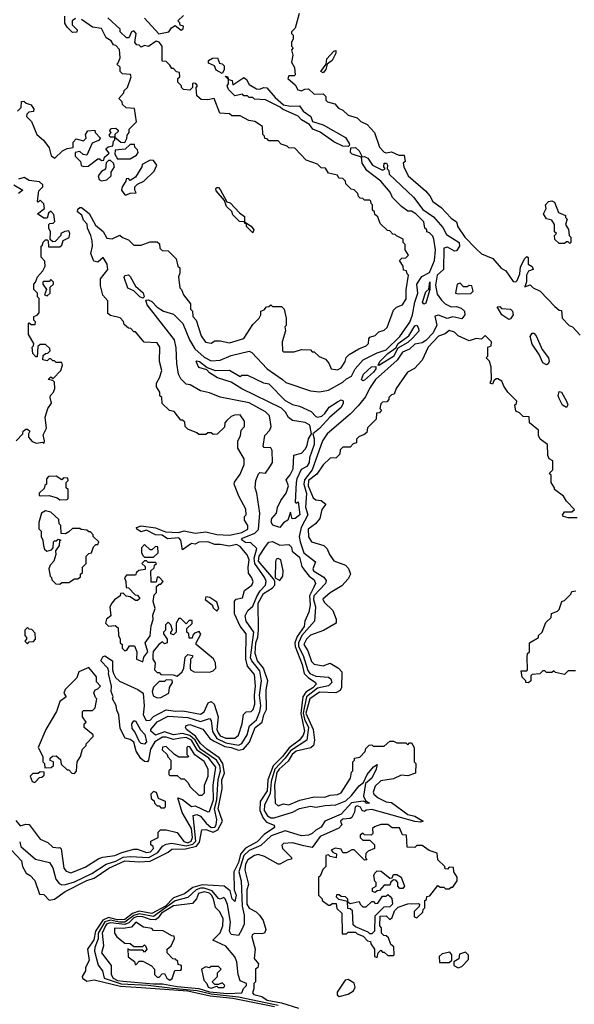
# Model space of a CAD drawing. Extents: x 2737310 to 2869991, y 870230 to 1012730.
# Tile 12 of 256: x 2808552 to 2811629, y 898520 to 903981. Entities that reach past the tile are written whole.
import ezdxf

# ---------------------------------------------------------------- set-up
doc = ezdxf.new("R2010")
doc.units = 0

msp = doc.modelspace()

# ---------------------------------------------------------------- linework, layer by layer
at = {"layer": '0CON02XD'}
for points in [[(2808861.7, 903988.3), (2808842.5, 903975), (2808843, 903953), (2808870, 903925), (2808868.3, 903911.7), (2808845, 903910), (2808815, 903940), (2808803, 903963), (2808801.7, 904001.7)], [(2808953.3, 902755), (2808946.7, 902785), (2808927.5, 902825), (2808927, 902847), (2808905, 902870), (2808896.7, 902896.7), (2808872.5, 902915), (2808875, 902930), (2808885, 902940), (2808895, 902940), (2808936.4, 902906.4), (2808971.7, 902841.7), (2809015, 902807.5), (2809035, 902770), (2809065, 902766.7), (2809107, 902787), (2809123, 902773), (2809155, 902760), (2809185, 902730), (2809225, 902730), (2809275, 902750), (2809315, 902750), (2809328.3, 902738.3), (2809330, 902715), (2809341.7, 902701.7), (2809375, 902700), (2809420, 902655), (2809430, 902615), (2809440, 902605), (2809440, 902575), (2809432.5, 902555), (2809440, 902495), (2809450, 902485), (2809460, 902455), (2809500, 902405), (2809500, 902375), (2809510, 902365), (2809512.5, 902335), (2809530, 902315), (2809558.3, 902228.3), (2809583, 902193), (2809615, 902187.5), (2809635, 902200), (2809665, 902200), (2809715, 902190), (2809795, 902212.5), (2809845, 902290), (2809880, 902325), (2809890, 902345), (2809890, 902365), (2809908.3, 902371.7), (2809921.7, 902388.3), (2809935, 902390), (2809945, 902400), (2809955, 902390), (2810005, 902390), (2810020, 902375), (2810030, 902325), (2810030, 902285), (2810023, 902277), (2810027.5, 902255), (2810007.5, 902195), (2810010, 902145), (2810015, 902140), (2810075, 902140), (2810115, 902152.5), (2810165, 902150), (2810175, 902140), (2810185, 902140), (2810213, 902113), (2810248.3, 902098.3), (2810267, 902077), (2810280, 902045), (2810315, 902040), (2810335, 902050), (2810357.5, 902085), (2810363, 902107), (2810380, 902125), (2810433.3, 902156.7), (2810475, 902172.5), (2810487.5, 902185), (2810488.3, 902211.7), (2810495, 902220), (2810525, 902230), (2810545, 902250), (2810575, 902260), (2810590, 902275), (2810625, 902370), (2810643, 902387), (2810675, 902400), (2810696.4, 902433.6), (2810697, 902483), (2810710, 902565), (2810701.7, 902571.7), (2810698.3, 902588.3), (2810681.7, 902591.7), (2810680, 902615), (2810660, 902645), (2810671.7, 902658.3), (2810695, 902660), (2810710, 902675), (2810690, 902705), (2810690, 902735), (2810680, 902745), (2810680, 902765), (2810641.7, 902781.7), (2810635, 902790), (2810621.7, 902791.7), (2810605, 902810), (2810591.7, 902811.7), (2810551.7, 902851.7), (2810538.3, 902888.3), (2810521.7, 902901.7), (2810520, 902915), (2810510, 902925), (2810510, 902955), (2810501.7, 902961.7), (2810500, 902975), (2810495, 902980), (2810465, 902980), (2810455, 902990), (2810441.7, 902991.7), (2810431.7, 903001.7), (2810428.3, 903018.3), (2810408.3, 903038.3), (2810391.7, 903041.7), (2810361.7, 903071.7), (2810360, 903085), (2810345, 903100), (2810321.7, 903101.7), (2810315, 903120), (2810265, 903130), (2810248.3, 903158.3), (2810225, 903160), (2810205, 903180), (2810141.7, 903201.7), (2810078.3, 903268.3), (2810045, 903270), (2810035, 903280), (2810001.7, 903291.7), (2809985, 903310), (2809935, 903310), (2809925, 903320), (2809911.7, 903321.7), (2809910, 903335), (2809900, 903345), (2809898.3, 903388.3), (2809857, 903417), (2809823, 903423), (2809775, 903447.5), (2809728.3, 903448.3), (2809715, 903460), (2809663, 903463), (2809630, 903545), (2809595, 903537.5), (2809558.3, 903538.3), (2809535, 903560), (2809530, 903605), (2809537.5, 903615), (2809528.3, 903628.3), (2809515, 903630), (2809510, 903625), (2809510, 903605), (2809495, 903590), (2809460, 903595), (2809450, 903605), (2809450, 903615), (2809430, 903635), (2809430, 903655), (2809440, 903665), (2809438.3, 903688.3), (2809421.7, 903691.7), (2809405, 903710), (2809395, 903710), (2809385, 903730), (2809365, 903750), (2809341.7, 903751.7), (2809342.5, 903835), (2809325, 903857.5), (2809308.3, 903861.7), (2809266.4, 903833.6), (2809245, 903837.5), (2809225, 903830), (2809215, 903840), (2809201.7, 903841.7), (2809190, 903855), (2809197.5, 903905), (2809185, 903920), (2809172.5, 903915), (2809161.7, 903888.3), (2809155, 903880), (2809145, 903880), (2809110, 903915), (2809108.3, 903928.3), (2809041.7, 903991.7)], [(2809245, 903990), (2809323, 903903), (2809380, 903915), (2809393.6, 903936.4), (2809415, 903950), (2809447.5, 903922.5), (2809458.3, 903931.7), (2809460, 903945), (2809441.7, 903951.7), (2809440, 903965), (2809430, 903975), (2809460, 904005)], [(2810102.5, 904015), (2810080, 903935), (2810060, 903915), (2810060, 903905), (2810070, 903895), (2810070, 903875), (2810060, 903855), (2810060, 903835), (2810070, 903825), (2810060, 903815), (2810067.5, 903785), (2810060, 903745), (2810077, 903717), (2810080, 903675), (2810075, 903670), (2810045, 903670), (2810040, 903655), (2810080, 903620), (2810095, 903592.5), (2810115, 903587.5), (2810133, 903597), (2810155, 903597.5), (2810185, 903567.5), (2810235, 903570), (2810250, 903555), (2810250, 903535), (2810260, 903525), (2810300, 903515), (2810320, 903490), (2810345, 903480), (2810375, 903452.5), (2810425, 903437.5), (2810445, 903417.5), (2810479.3, 903399.3), (2810520, 903355), (2810547.5, 903275), (2810575, 903247.5), (2810585, 903243.3), (2810615, 903248.8), (2810655, 903230), (2810685, 903230), (2810690, 903195), (2810680, 903185), (2810682.5, 903165), (2810707.5, 903115), (2810803, 903033), (2810827.5, 903005), (2810843.6, 902973.6), (2810890, 902940), (2810945, 902880), (2810975, 902860), (2810983, 902833), (2811022.5, 902775), (2811082.3, 902712.3), (2811115, 902683.3), (2811176.4, 902656.4), (2811223.6, 902603.6), (2811249.3, 902589.3), (2811289.3, 902529.3), (2811305, 902526.7), (2811311.2, 902535), (2811327.5, 902572.5), (2811330, 902610), (2811355, 902657.5), (2811365, 902667.5), (2811373, 902663), (2811372.5, 902625), (2811395, 902612.5), (2811400, 902595), (2811375, 902587.5), (2811363.3, 902565), (2811363, 902527), (2811355, 902500), (2811385, 902510), (2811400, 902495), (2811440, 902475), (2811520.7, 902390.7), (2811545, 902370), (2811558.3, 902368.3), (2811562.5, 902325), (2811600, 902285), (2811618.3, 902278.3), (2811661.7, 902231.7)], [(2808540, 903475), (2808560, 903495), (2808561.7, 903528.3), (2808575, 903530), (2808588.3, 903518.3), (2808615, 903510), (2808630, 903485), (2808628.3, 903471.7), (2808601.7, 903468.3), (2808591.7, 903458.3), (2808590, 903445), (2808617, 903417), (2808647.5, 903345), (2808683, 903313), (2808715, 903270), (2808726.4, 903226.4), (2808746.4, 903213.6), (2808790, 903255), (2808815, 903267.5), (2808848.3, 903271.7), (2808848.3, 903301.7), (2808865, 903320), (2808905, 903310), (2808920, 903325), (2808917.5, 903345), (2808930, 903365), (2808968.3, 903368.3), (2808970, 903355), (2809000, 903325), (2808988.3, 903311.7), (2808953.3, 903296.7), (2808925, 903230), (2808903, 903233), (2808885, 903250), (2808860, 903245), (2808860, 903225), (2808890, 903195), (2808893.3, 903173.3), (2808905, 903167.5), (2808931.7, 903168.3), (2808985, 903210), (2808995, 903210), (2809005, 903200), (2809018.3, 903201.7), (2809021.7, 903218.3), (2809048.3, 903241.7), (2809030, 903265), (2809043, 903277), (2809068.3, 903281.7), (2809072.5, 903307.5), (2809080, 903315), (2809080, 903330), (2809055, 903330), (2809050, 903335), (2809050, 903345), (2809060, 903355), (2809050, 903365), (2809061.7, 903378.3), (2809085, 903380), (2809098.3, 903368.3), (2809098.3, 903361.7), (2809080, 903345), (2809080, 903330), (2809113, 903303), (2809135, 903300), (2809147, 903323), (2809148.3, 903341.7), (2809160, 903355), (2809160, 903375), (2809200, 903415), (2809188.3, 903488.3), (2809141.7, 903491.7), (2809121.7, 903511.7), (2809120, 903525), (2809102.5, 903545), (2809130, 903575), (2809131.7, 903588.3), (2809150, 903605), (2809170, 903665), (2809167, 903677), (2809121.7, 903681.7), (2809110, 903695), (2809108.3, 903718.3), (2809090, 903735), (2809098.3, 903741.7), (2809109.3, 903770.7), (2809106.1, 903816.1), (2809085, 903837.5), (2809071.7, 903841.7), (2809060, 903865), (2809030.7, 903880.7), (2809005, 903932.5), (2808955, 903940), (2808895, 903983.3)], [(2809675, 903682.5), (2809642, 903702), (2809632.5, 903725), (2809600, 903740), (2809600, 903755), (2809622.1, 903767.9), (2809649.2, 903769.2), (2809660.7, 903740.7), (2809675, 903736.7), (2809686.2, 903725), (2809686.1, 903703.9), (2809675, 903682.5)], [(2810235, 903687.5), (2810223.3, 903695), (2810252.5, 903735), (2810256.2, 903765), (2810295, 903806.7), (2810305, 903810), (2810306, 903795), (2810285.6, 903754.4), (2810257.5, 903735), (2810250, 903705), (2810235, 903687.5)], [(2810375, 903277.5), (2810345, 903280), (2810293.9, 903303.9), (2810218.3, 903358.3), (2810177.5, 903375), (2810160, 903400), (2810116, 903426), (2810096.1, 903446.1), (2810010, 903485), (2809997, 903497), (2809915, 903537.5), (2809855, 903540), (2809845, 903550), (2809825, 903550), (2809815, 903560), (2809795, 903560), (2809787.5, 903567.5), (2809745, 903560), (2809710, 903595), (2809702.5, 903615), (2809710, 903625), (2809710, 903650), (2809691.7, 903668.3), (2809705, 903666.7), (2809710, 903650), (2809730, 903645), (2809735, 903620), (2809795, 903661.2), (2809810.3, 903650.3), (2809825, 903621.2), (2809865, 903598.8), (2809885, 903596.2), (2809905, 903606.2), (2809923.6, 903603.6), (2809970, 903550), (2810015, 903510), (2810055, 903502.5), (2810103.6, 903503.6), (2810124.2, 903474.2), (2810166.7, 903445), (2810177, 903417), (2810235, 903398.8), (2810358.8, 903328.8), (2810380, 903295), (2810382.5, 903285), (2810375, 903277.5)], [(2809165, 903210), (2809199.3, 903230.7), (2809210, 903245), (2809205, 903260), (2809190, 903275), (2809188.3, 903288.3), (2809165, 903290), (2809136.4, 903263.6), (2809081.7, 903258.3), (2809080, 903235), (2809095, 903210), (2809165, 903210)], [(2809942.6, 901507.4), (2809954, 901525), (2809952.3, 901592.3), (2809945, 901606.7), (2809908.3, 901608.3), (2809902.5, 901615), (2809912.5, 901675), (2809940, 901705), (2809947.5, 901725), (2809937.5, 901785), (2809916.1, 901806.1), (2809825, 901856.7), (2809665, 901887.5), (2809605, 901912.5), (2809555, 901922.5), (2809497, 901957), (2809475, 901960), (2809445, 901990), (2809432.5, 902015), (2809423.3, 902075), (2809420.7, 902160.7), (2809410, 902205), (2809259.3, 902399.3), (2809252.5, 902425), (2809265, 902426.7), (2809285, 902417.5), (2809315, 902387.5), (2809350, 902365), (2809405, 902347.5), (2809456.1, 902296.1), (2809493.8, 902205), (2809524, 902155), (2809575, 902108.8), (2809615, 902090), (2809665, 902093.8), (2809725, 902118.8), (2809825, 902142.5), (2809840, 902135), (2809924.1, 902044.1), (2810010, 901985), (2810028.3, 901968.3), (2810165, 901922.5), (2810215, 901917.5), (2810265, 901926.7), (2810345, 901970), (2810365, 901990), (2810392.5, 902005), (2810412.5, 902045), (2810457.5, 902095), (2810535, 902133.3), (2810585, 902150), (2810661.2, 902225), (2810715.7, 902304.3), (2810732, 902345), (2810743.9, 902413.9), (2810760, 902465), (2810756.2, 902515), (2810783, 902557), (2810825, 902580), (2810852.5, 902645), (2810858.8, 902705), (2810850, 902765), (2810845, 902780), (2810825, 902800), (2810810, 902805), (2810810, 902815), (2810800, 902825), (2810795, 902860), (2810750, 902905), (2810725, 902920), (2810705, 902920), (2810670, 902945), (2810620, 902995), (2810607.5, 903025), (2810556.2, 903085), (2810478.8, 903145), (2810452, 903185), (2810448.3, 903218.3), (2810396.2, 903236.2), (2810387.5, 903245), (2810390, 903270), (2810415, 903273.3), (2810436.2, 903255), (2810451.7, 903221.7), (2810465, 903223.3), (2810484.1, 903214.1), (2810510, 903175), (2810565, 903147.5), (2810580, 903155), (2810572.5, 903165), (2810573.3, 903185), (2810587.5, 903185), (2810592.5, 903175), (2810590, 903155), (2810600, 903145), (2810602.5, 903125), (2810737.1, 902997.1), (2810788.3, 902928.3), (2810847.5, 902887.5), (2810899.1, 902829.1), (2810919.4, 902789.4), (2810990.8, 902745), (2810991.4, 902725), (2810975, 902698.8), (2810965, 902698), (2810925, 902719.2), (2810905.8, 902714.2), (2810903.3, 902595), (2810867.5, 902565), (2810858.8, 902508.8), (2810868.3, 902458.3), (2810892.5, 902425), (2810912.5, 902405), (2810945, 902388.8), (2810975, 902390), (2811002.1, 902382.1), (2811020, 902365), (2811022.5, 902345), (2811005, 902322.5), (2810955, 902332.5), (2810923.9, 902323.9), (2810875, 902343.3), (2810855, 902337.5), (2810866.4, 902286.4), (2810845.8, 902245), (2810805, 902201.4), (2810785, 902190), (2810745, 902182), (2810715, 902153.8), (2810675, 902136.7), (2810647, 902093), (2810526.7, 901985), (2810492.5, 901935), (2810470.7, 901889.3), (2810429.5, 901840.5), (2810386, 901794), (2810257.5, 901685), (2810232.5, 901645), (2810174, 901485), (2810131.4, 901428.6), (2810128.9, 901405), (2810143.2, 901353.2), (2810138.3, 901278.3), (2810150, 901235), (2810113.3, 901165), (2810102, 901115), (2810108, 901085), (2810127.5, 901025), (2810192.5, 900975), (2810177.5, 900935), (2810182.5, 900925), (2810238.8, 900888.8), (2810251.7, 900871.7), (2810248.8, 900855), (2810183.3, 900785), (2810182.2, 900765), (2810192.5, 900725), (2810186.7, 900645), (2810118.1, 900565), (2810098.9, 900525), (2810099.1, 900505), (2810124.4, 900455), (2810151.3, 900371.3), (2810162, 900355), (2810195, 900340), (2810265, 900333.8), (2810278.8, 900325), (2810283.8, 900305), (2810264.3, 900285.7), (2810205, 900273.5), (2810143.5, 900225), (2810125.3, 900135), (2810132.4, 900102.4), (2810154.5, 900055), (2810144.4, 899985.6), (2810055, 899926.7), (2810025.3, 899884.7), (2809967.3, 899825), (2809946.5, 899755), (2809941.1, 899688.9), (2809910, 899625), (2809907.5, 899595), (2809926.7, 899565), (2809945, 899554.2), (2809964.1, 899554.1), (2810065, 899586), (2810105, 899606), (2810165, 899618.8), (2810195, 899613.3), (2810246.4, 899623.6), (2810305, 899626.2), (2810360.5, 899649.5), (2810392.7, 899677.3), (2810435, 899732.5), (2810460, 899750), (2810480, 899795), (2810515, 899837.5), (2810535, 899850), (2810530, 899825), (2810505.8, 899775), (2810470, 899745), (2810458.8, 899675), (2810470, 899650), (2810492.5, 899635), (2810475, 899634), (2810471.7, 899641.7), (2810457, 899647), (2810393.2, 899636.8), (2810335.4, 899574.6), (2810244.3, 899535.7), (2810225, 899503.3), (2810195, 899486.7), (2810175, 899466.7), (2810155, 899458.8), (2810115, 899453.8), (2810025, 899482), (2809947.5, 899455), (2809889.4, 899400.6), (2809825, 899372.5), (2809795.7, 899345), (2809767.5, 899255), (2809780, 899205), (2809785.7, 899065), (2809797.5, 899015), (2809797.5, 898965), (2809781.7, 898931.7), (2809765, 898902.5), (2809725, 898906.7), (2809716.2, 898925), (2809720.8, 898975), (2809704.2, 899074.2), (2809692.5, 899105), (2809685, 899112.5), (2809665, 899102.5), (2809655, 899107.5), (2809619.8, 899149.8), (2809575, 899164.5), (2809555, 899164.5), (2809530, 899155), (2809485, 899112.5), (2809415, 899093.3), (2809295, 899006.5), (2809215, 899022.5), (2809185, 899013.3), (2809135, 898975.3), (2809105, 898974.7), (2809055, 898986), (2809025, 898978.2), (2808987.5, 898915), (2808987.5, 898882.5), (2808969.2, 898835), (2808967.5, 898815), (2808987.7, 898737.7), (2809011.2, 898705), (2809021.2, 898665), (2809115, 898633.4), (2809265, 898625.3), (2809400.2, 898609.8), (2809537, 898597), (2809615, 898577.4), (2809765, 898561.3), (2809985.8, 898515.8)], [(2809005, 903087.5), (2809035, 903092.5), (2809060, 903115), (2809060, 903135), (2809077.5, 903165), (2809072.5, 903185), (2809055, 903200), (2809045, 903200), (2809031.7, 903188.3), (2809028.3, 903151.7), (2809005, 903140), (2808987.5, 903115), (2808992.5, 903095), (2809005, 903087.5)], [(2809145, 903010), (2809165, 903020), (2809198.3, 903021.7), (2809190, 903035), (2809190, 903055), (2809205, 903070), (2809240, 903085), (2809298.3, 903141.7), (2809312.5, 903175), (2809295, 903200), (2809275, 903202.5), (2809231.7, 903178.3), (2809230, 903165), (2809195, 903107.5), (2809165, 903090), (2809155, 903100), (2809141.7, 903098.3), (2809140, 903085), (2809120, 903055), (2809117.5, 903035), (2809135, 903010), (2809145, 903010)], [(2808520, 903065), (2808570, 903035), (2808545, 903017.5)], [(2808532.5, 901645), (2808570, 901685), (2808571.7, 901698.3), (2808585, 901710), (2808595, 901710), (2808608.3, 901698.3), (2808600, 901685), (2808600, 901665), (2808621.7, 901641.7), (2808645, 901633.3), (2808677.5, 901637.5), (2808687, 901633), (2808690, 901645), (2808681.7, 901678.3), (2808700, 901715), (2808693.6, 901776.4), (2808707.5, 901825), (2808727.5, 901855), (2808720, 901885), (2808723, 901897), (2808740, 901915), (2808747.5, 901935), (2808745, 901970), (2808735, 901980), (2808710, 901985), (2808725, 902000), (2808738.3, 901991.7), (2808780, 902035), (2808790, 902065), (2808785, 902080), (2808755, 902080), (2808745, 902090), (2808735, 902090), (2808725, 902100), (2808715, 902100), (2808705, 902090), (2808680, 902095), (2808681.7, 902118.3), (2808695, 902130), (2808708.3, 902131.7), (2808720, 902145), (2808718.3, 902158.3), (2808695, 902180), (2808665, 902180), (2808651.7, 902168.3), (2808648.3, 902111.7), (2808641.7, 902111.7), (2808625, 902130), (2808620, 902165), (2808628.3, 902171.7), (2808630, 902185), (2808600, 902235), (2808600, 902295), (2808605, 902300), (2808615, 902290), (2808638.3, 902291.7), (2808640, 902305), (2808630, 902315), (2808630, 902335), (2808648.3, 902341.7), (2808660, 902355), (2808660, 902435), (2808650, 902445), (2808650, 902465), (2808630, 902485), (2808630, 902515), (2808640, 902525), (2808650, 902555), (2808680.7, 902589.3), (2808692.5, 902615), (2808691.7, 902641.7), (2808670, 902665), (2808670, 902725), (2808678.3, 902731.7), (2808681.7, 902748.3), (2808695, 902760), (2808705, 902760), (2808710, 902755), (2808711.7, 902721.7), (2808775, 902722.5), (2808785, 902730), (2808792.5, 902757.5), (2808826.4, 902773.6), (2808830, 902795), (2808825, 902810), (2808803, 902807), (2808780, 902795), (2808780, 902785), (2808748.3, 902751.7), (2808735, 902750), (2808721.7, 902761.7), (2808722.5, 902805), (2808712.5, 902825), (2808712.5, 902845), (2808718.3, 902851.7), (2808737, 902853), (2808747, 902863), (2808741.7, 902901.7), (2808725, 902920), (2808711.7, 902908.3), (2808705, 902880), (2808685, 902880), (2808650, 902905), (2808690, 902935), (2808685, 902960), (2808665, 902980), (2808655, 902970), (2808650, 902975), (2808658.3, 903031.7), (2808680, 903055), (2808680, 903065), (2808661.7, 903081.7), (2808605, 903090), (2808576.4, 903106.4), (2808545, 903097.5)], [(2809845, 902800), (2809810, 902835), (2809810, 902850), (2809801.7, 902851.7), (2809800, 902860), (2809771.7, 902861.7), (2809735, 902900), (2809728.3, 902918.3), (2809700, 902945), (2809688.3, 902978.3), (2809641.7, 903031.7), (2809640, 903045), (2809645, 903050), (2809655, 903050), (2809665, 903040), (2809701.7, 902971.7), (2809720, 902965), (2809770.7, 902910.7), (2809799.3, 902889.3), (2809800, 902860), (2809836.4, 902836.4), (2809850, 902815), (2809845, 902800)], [(2811605, 902740), (2811595, 902750), (2811585, 902750), (2811575, 902740), (2811545, 902740), (2811521.7, 902761.7), (2811520, 902785), (2811530, 902795), (2811520, 902805), (2811520, 902845), (2811505, 902870), (2811475, 902877.5), (2811457.5, 902905), (2811472.5, 902935), (2811470, 902955), (2811486.4, 902973.6), (2811505, 902977.5), (2811519.3, 902969.3), (2811541.7, 902911.7), (2811580, 902895), (2811580, 902885), (2811590, 902875), (2811580, 902845), (2811597, 902817), (2811600, 902785), (2811610, 902775), (2811610, 902745), (2811605, 902740)], [(2808530, 899540), (2808555, 899510), (2808585, 899520), (2808605, 899517.5), (2808665, 899436.7), (2808707.3, 899417.3), (2808735, 899391.2), (2808768.3, 899388.3), (2808775, 899390), (2808781.7, 899381.7), (2808796.7, 899275), (2808809.3, 899259.3), (2808835, 899250), (2808915, 899280), (2808991.7, 899328.3), (2809013.9, 899336.1), (2809080, 899345), (2809117.7, 899362.3), (2809185, 899380), (2809205, 899380), (2809255, 899362), (2809277.5, 899365), (2809293.3, 899385), (2809292.5, 899395), (2809280, 899405), (2809280, 899425), (2809320, 899445), (2809320, 899475), (2809333, 899487), (2809365, 899487.5), (2809425, 899472.5), (2809462.4, 899422.4), (2809485, 899415.8), (2809504, 899425), (2809510.6, 899445), (2809505.4, 899495.4), (2809454.1, 899584.1), (2809430, 899665), (2809455, 899656.7), (2809505, 899617.5), (2809525, 899620), (2809595, 899587.5), (2809605, 899590), (2809627.5, 899655), (2809625.8, 899735), (2809639.2, 899835), (2809600.8, 899885), (2809537.9, 899927.9), (2809505.6, 899985), (2809475, 900000.5), (2809443.6, 899996.4), (2809405, 899988.6), (2809365, 900002.5), (2809345, 900001.4), (2809301.2, 899975), (2809278, 899935), (2809266.4, 899873.6), (2809260, 899865), (2809245, 899867.5), (2809224.3, 899884.3), (2809198, 899925), (2809185, 899973.3), (2809165, 899988.8), (2809137, 899997), (2809109.5, 900049.5), (2809102.5, 900125), (2809090.7, 900150.7), (2809087.7, 900177.7), (2809067.5, 900215), (2809070, 900225), (2809060, 900255), (2809062, 900285), (2809044, 900355), (2809046.4, 900366.4), (2809040, 900385), (2809002.5, 900425), (2809013.3, 900446.7), (2809025, 900452.5), (2809067.5, 900425), (2809066.7, 900375), (2809072.5, 900355), (2809083.6, 900333.6), (2809105, 900312.5), (2809207, 900267), (2809237.5, 900245), (2809242, 900175), (2809236.7, 900125), (2809253.9, 900093.9), (2809275, 900096.7), (2809294.2, 900115.8), (2809365, 900154.2), (2809416.1, 900146.1), (2809457.3, 900147.3), (2809555, 900130), (2809575, 900142.5), (2809597, 900193), (2809615, 900200), (2809630, 900185), (2809652.5, 900115), (2809645.8, 900045), (2809652.9, 900025), (2809665, 900010), (2809695, 899996), (2809745, 899996.7), (2809765, 900012.5), (2809786.2, 900075), (2809793, 900127), (2809808.3, 900141.7), (2809836.4, 900143.6), (2809846.7, 900155), (2809856.2, 900185), (2809853.8, 900235), (2809860, 900285), (2809855, 900350), (2809815.9, 900395.9), (2809805.7, 900435), (2809808, 900575), (2809775, 900617.5), (2809743.6, 900686.4), (2809743, 900757), (2809753, 900767), (2809787.5, 900775), (2809800, 900815), (2809840, 900845), (2809847, 900863), (2809840, 900885), (2809820.7, 900910.7), (2809818.8, 900945), (2809825.8, 900985), (2809813.9, 901013.9), (2809775, 901058.8), (2809755, 901070), (2809715, 901062), (2809665, 901071.2), (2809635, 901070), (2809595, 901085.7), (2809546.2, 901083.8), (2809525, 901072.5), (2809505, 901076.7), (2809455, 901040), (2809446.2, 901095), (2809435, 901106.7), (2809372.4, 901102.4), (2809342.5, 901122.5), (2809305, 901124), (2809255, 901150), (2809225, 901141.2), (2809202.5, 901155), (2809200, 901165), (2809225, 901173.3), (2809305, 901163.8), (2809360.7, 901140.7), (2809432.3, 901137.7), (2809465, 901145.8), (2809525, 901133.3), (2809585, 901141.2), (2809645, 901126), (2809715, 901122.2), (2809785, 901136.2), (2809817.5, 901155), (2809817.5, 901175), (2809800, 901205), (2809800, 901225), (2809807.5, 901235), (2809807, 901267), (2809768.3, 901338.3), (2809742.5, 901405), (2809743, 901417), (2809775, 901460), (2809797.5, 901515), (2809797.5, 901545), (2809762.5, 901605), (2809762.5, 901645), (2809777, 901673), (2809780, 901705), (2809800, 901725), (2809800, 901755), (2809775, 901790), (2809743, 901787), (2809725, 901780), (2809701.7, 901758.3), (2809690, 901745), (2809688.3, 901721.7), (2809648.3, 901681.7), (2809625, 901680), (2809615, 901690), (2809595, 901690), (2809585, 901680), (2809545, 901680), (2809535, 901690), (2809485, 901710), (2809470, 901725), (2809468.3, 901748.3), (2809455, 901760), (2809445, 901760), (2809408.3, 901808.3), (2809383, 901813), (2809341.7, 901851.7), (2809340, 901885), (2809330, 901895), (2809330, 901915), (2809310, 901945), (2809310, 901965), (2809327.5, 901995), (2809340, 902035), (2809327.5, 902085), (2809330, 902165), (2809315, 902190), (2809243, 902193), (2809195, 902250), (2809185, 902250), (2809168.3, 902268.3), (2809155, 902270), (2809131.7, 902291.7), (2809128.3, 902308.3), (2809108.3, 902328.3), (2809055, 902340), (2809041.7, 902351.7), (2809041.7, 902421.7), (2809013, 902453), (2809000, 902505), (2809000, 902545), (2809040, 902595), (2809036.7, 902625), (2809015, 902662.5), (2808985, 902636.2), (2808962.5, 902642.5), (2808946.7, 902685), (2808956.2, 902725), (2808953.3, 902755)], [(2808705, 902450), (2808720, 902465), (2808721.7, 902498.3), (2808740, 902515), (2808740, 902525), (2808725, 902540), (2808715, 902530), (2808685, 902530), (2808680, 902525), (2808680, 902515), (2808700, 902485), (2808690, 902455), (2808705, 902450)], [(2809235, 902437.5), (2809217.5, 902445), (2809185, 902477.5), (2809151.7, 902491.7), (2809131.7, 902551.7), (2809135, 902562.5), (2809155, 902566.7), (2809165, 902557.5), (2809193.6, 902503.6), (2809236.1, 902466.1), (2809242.5, 902445), (2809235, 902437.5)], [(2810795, 902403.3), (2810787.5, 902415), (2810805, 902472.5), (2810822.5, 902487.5), (2810827, 902527), (2810826.7, 902485), (2810805, 902410), (2810795, 902403.3)], [(2810985, 902460), (2811055, 902462.5), (2811067.5, 902475), (2811060, 902505), (2811045, 902507.5), (2811035, 902500), (2811015, 902500), (2810995, 902520), (2810980, 902515), (2810970, 902465), (2810985, 902460)], [(2811265, 902318.8), (2811226.7, 902345), (2811201.7, 902388.3), (2811215, 902390), (2811225, 902380), (2811275.9, 902375.9), (2811285.6, 902365.6), (2811289.4, 902345), (2811275, 902322.5), (2811265, 902318.8)], [(2811645, 901217.5), (2811595, 901217.5), (2811570, 901225), (2811563, 901233), (2811575, 901252.5), (2811615, 901252.5), (2811630, 901265), (2811585, 901310), (2811569.3, 901339.3), (2811520, 901375), (2811520, 901385), (2811500, 901415), (2811500, 901455), (2811490, 901465), (2811510, 901485), (2811510, 901535), (2811490, 901545), (2811482.5, 901565), (2811480, 901625), (2811440, 901655), (2811430, 901675), (2811430, 901705), (2811380, 901745), (2811378.3, 901778.3), (2811345, 901780), (2811325, 901800), (2811305, 901810), (2811300, 901845), (2811308.3, 901851.7), (2811310, 901865), (2811260, 901915), (2811238.3, 901948.3), (2811226.4, 901976.4), (2811205, 901990), (2811195, 901990), (2811181.7, 901978.3), (2811175, 901960), (2811162.5, 901965), (2811170, 901985), (2811167.5, 902055), (2811158.3, 902088.3), (2811140, 902105), (2811150, 902115), (2811150, 902165), (2811168.3, 902171.7), (2811170, 902195), (2811135, 902230), (2811115, 902210), (2811085, 902212.5), (2811045, 902200), (2810985, 902227.5), (2810965, 902247.5), (2810935, 902256.7), (2810911.7, 902238.3), (2810875, 902226.7), (2810817.5, 902165), (2810785, 902092.5), (2810743, 902047), (2810703.6, 902026.4), (2810640, 901935), (2810630, 901905), (2810615, 901900), (2810600, 901885), (2810600, 901875), (2810588.3, 901861.7), (2810565, 901860), (2810555, 901850), (2810550, 901825), (2810560, 901815), (2810548.3, 901801.7), (2810531.7, 901798.3), (2810530, 901765), (2810481.7, 901718.3), (2810478.3, 901691.7), (2810461.7, 901678.3), (2810435, 901670), (2810420, 901655), (2810420, 901635), (2810401.7, 901628.3), (2810385, 901610), (2810345, 901610), (2810330, 901595), (2810328.3, 901571.7), (2810308.3, 901551.7), (2810275, 901550), (2810235, 901512.5), (2810199.7, 901460.3), (2810154.3, 901425), (2810153.3, 901395), (2810179.3, 901329.3), (2810195, 901318.8), (2810225, 901313.8), (2810250, 901295), (2810228.8, 901265), (2810217.5, 901215), (2810192.5, 901185), (2810153.3, 901155), (2810153.6, 901113.6), (2810170, 901085), (2810240, 901065), (2810257, 901047), (2810270, 901015), (2810295, 900980), (2810360, 900955), (2810377, 900937), (2810387.5, 900905), (2810375, 900880), (2810339.3, 900840.7), (2810275, 900802.5), (2810233, 900767), (2810240.7, 900750.7), (2810290, 900705), (2810307, 900657), (2810307.5, 900635), (2810237, 900593), (2810165, 900566.7), (2810142.5, 900545), (2810127.5, 900515), (2810150.7, 900480.7), (2810171.7, 900421.7), (2810185, 900407.5), (2810235, 900397.5), (2810275, 900412.5), (2810320, 900385), (2810340, 900365), (2810337, 900277), (2810329.3, 900260.7), (2810305, 900247.5), (2810215, 900251.2), (2810160.8, 900215), (2810140, 900135), (2810180, 900045), (2810187.5, 899985), (2810182.5, 899955), (2810167, 899943), (2810085, 899924), (2810064.2, 899905), (2810040.5, 899869.5), (2809990.8, 899825), (2809979.4, 899805), (2809965.8, 899735), (2809970, 899635), (2809985, 899620), (2810015, 899632.5), (2810045, 899626.7), (2810107, 899653), (2810185, 899670), (2810245, 899668.8), (2810275, 899680), (2810315, 899683.3), (2810336.1, 899693.9), (2810387.5, 899775), (2810393, 899807), (2810400, 899815), (2810400, 899865), (2810410, 899875), (2810410, 899885), (2810438.3, 899891.7), (2810468.3, 899921.7), (2810471.7, 899938.3), (2810491.7, 899958.3), (2810505, 899960), (2810512.5, 899952.5), (2810575, 899952.5), (2810605, 899980), (2810625, 899980), (2810645, 899970), (2810695, 899970), (2810705, 899960), (2810715, 899970), (2810725, 899970), (2810740, 899945), (2810740, 899865), (2810750, 899855), (2810748.3, 899801.7), (2810705, 899787.5), (2810668.3, 899791.7), (2810625, 899770), (2810555, 899760), (2810525, 899730), (2810513, 899697), (2810517.5, 899685), (2810540, 899665), (2810585, 899642.5), (2810615, 899640), (2810705, 899573.3), (2810743.6, 899563.6), (2810790, 899535), (2810775, 899530), (2810745, 899534.3), (2810505, 899600.8), (2810473.3, 899596.7), (2810465, 899590), (2810452.5, 899595), (2810443, 899613), (2810425, 899620), (2810413.8, 899615), (2810410, 899585), (2810393.9, 899556.1), (2810385, 899550), (2810345, 899546.2), (2810332.5, 899535), (2810340, 899515), (2810323, 899497), (2810219.7, 899450.3), (2810175, 899390), (2810128.3, 899398.3), (2810065, 899416.2), (2810015, 899412.5), (2810007, 899403), (2810010, 899385), (2810060, 899335), (2810060, 899325), (2810035, 899320), (2809995, 899297.5), (2809985, 899297.5), (2809909.5, 899339.5), (2809875, 899351.2), (2809854.3, 899345.7), (2809818, 899322), (2809805, 899297.5), (2809800.8, 899265), (2809821.2, 899185), (2809812, 899155), (2809812.5, 899075), (2809825, 899053.8), (2809863.6, 899033.6), (2809882.5, 899015), (2809902.5, 898985), (2809917.5, 898935), (2809910, 898915), (2809895, 898910), (2809855, 898912.5), (2809842.5, 898905), (2809840, 898895), (2809857.5, 898825), (2809852.5, 898775), (2809877.5, 898745), (2809872.5, 898725), (2809860, 898715), (2809860, 898645), (2809850, 898635), (2809850, 898605), (2809843, 898583), (2809850, 898575), (2809895, 898563.8), (2809925, 898542.2), (2810005, 898528.6), (2810098.5, 898498.5)], [(2810545, 902062.5), (2810540, 902065), (2810550, 902085), (2810595, 902129.2), (2810638.8, 902161.2), (2810652.5, 902185), (2810711.4, 902228.6), (2810745, 902282.5), (2810755, 902287.5), (2810765, 902270), (2810766, 902254), (2810731.2, 902215), (2810705, 902191.2), (2810650, 902160), (2810625, 902114), (2810545, 902062.5)], [(2811475, 902067.5), (2811455, 902077.5), (2811433.6, 902123.6), (2811395, 902182.5), (2811383.8, 902225), (2811395, 902242.5), (2811405, 902242.5), (2811418.3, 902228.3), (2811451.7, 902151.7), (2811486.1, 902106.1), (2811490, 902085), (2811485, 902072.5), (2811475, 902067.5)], [(2809995, 901164), (2809957, 901177), (2809947.5, 901195), (2809950, 901215), (2809977.5, 901245), (2809982.5, 901275), (2810000, 901315), (2810031.2, 901355), (2810042.5, 901395), (2810030.7, 901429.3), (2810053.2, 901456.8), (2810069.7, 901490.3), (2810073.6, 901566.4), (2810115, 901577.5), (2810138.3, 901601.7), (2810147.7, 901622.3), (2810155, 901657.5), (2810170, 901685), (2810162.5, 901732.5), (2810135, 901747.5), (2810065, 901757.5), (2810044.1, 901774.1), (2810027.5, 901805), (2810005, 901827.5), (2809785, 901933.8), (2809725, 901970), (2809650, 901995), (2809605, 902022.5), (2809590, 902040), (2809545, 902052.5), (2809530, 902085), (2809535, 902090), (2809550, 902085), (2809591.7, 902051.7), (2809636.2, 902036.2), (2809715, 902037.5), (2809775, 902002.5), (2809785, 902010), (2809815, 902010), (2809905, 901967.5), (2809935, 901962.5), (2810025, 901870), (2810065, 901847.5), (2810105, 901837.5), (2810168.3, 901808.3), (2810195, 901780), (2810205, 901777.5), (2810227.3, 901782.7), (2810245, 901797.5), (2810268.3, 901831.7), (2810315, 901862.5), (2810335, 901872.5), (2810346.7, 901866.7), (2810347.5, 901855), (2810335, 901830), (2810272.9, 901777.1), (2810215.5, 901714.5), (2810177.5, 901685), (2810185.9, 901655.9), (2810185.8, 901625), (2810159.5, 901550.5), (2810157.1, 901525), (2810145, 901503.8), (2810113.9, 901486.1), (2810090, 901435), (2810086.7, 901415), (2810080, 901305), (2810085, 901300), (2810097, 901307), (2810106.7, 901235), (2810080, 901215), (2810063, 901213), (2810055, 901250), (2810040, 901205), (2810015, 901190), (2809995, 901164)], [(2810455, 901977.5), (2810447.5, 901985), (2810460, 902015), (2810504.2, 902055.8), (2810527.5, 902057.5), (2810527.5, 902045), (2810515, 902026.7), (2810465, 901981.2), (2810455, 901977.5)], [(2811585, 901830), (2811564.2, 901844.2), (2811545, 901880), (2811540, 901895), (2811545, 901920), (2811557.5, 901915), (2811586.7, 901865), (2811592.5, 901845), (2811585, 901830)], [(2808551.7, 899421.7), (2808557.5, 899395), (2808640, 899325), (2808716.4, 899306.4), (2808736.4, 899276.4), (2808752.5, 899215), (2808770.7, 899190.7), (2808785, 899183.3), (2808805, 899183.8), (2808855, 899200), (2808952.5, 899245), (2809032.1, 899297.9), (2809085, 899314.4), (2809125, 899335.6), (2809165, 899340.6), (2809267.5, 899335), (2809317.6, 899362.4), (2809345, 899396.7), (2809365, 899408.8), (2809395, 899414), (2809475, 899398.5), (2809512.3, 899407.7), (2809529.5, 899425), (2809515, 899567.5), (2809535, 899573.3), (2809555, 899563.8), (2809586, 899525), (2809615, 899500.8), (2809635, 899502), (2809641.4, 899515), (2809645.7, 899545), (2809632.7, 899605), (2809645.4, 899655), (2809652.8, 899767.2), (2809666.5, 899815), (2809662.2, 899845), (2809644.2, 899875), (2809555, 899935.7), (2809525.7, 899985.7), (2809495, 900010.4), (2809455, 900022.2), (2809405, 900014.4), (2809355, 900031.4), (2809305, 900012.5), (2809280, 900035), (2809280, 900045), (2809315, 900086), (2809375, 900118), (2809485, 900110), (2809555, 900089.2), (2809605, 900106), (2809614.1, 900094.1), (2809622.4, 900032.4), (2809645.8, 899995), (2809695, 899970), (2809765, 899957.1), (2809785, 899966), (2809814.2, 900015), (2809826, 900065), (2809865, 900098.8), (2809884.2, 900145), (2809890, 900175), (2809883.1, 900235), (2809894.3, 900315), (2809885, 900370), (2809840, 900425), (2809832.4, 900442.4), (2809850, 900585), (2809808.8, 900645), (2809803.3, 900675), (2809816.7, 900705), (2809845, 900727.5), (2809867.3, 900782.7), (2809886.3, 900813.7), (2809916.2, 900845), (2809920, 900865), (2809912.5, 900885), (2809855.6, 900965), (2809853.1, 900995), (2809868.3, 901048.3), (2809835, 901080), (2809805, 901082), (2809783.3, 901096.7), (2809787.5, 901105), (2809855.8, 901134.2), (2809875.9, 901154.1), (2809883.3, 901245), (2809867.5, 901355), (2809857.5, 901385), (2809862.5, 901425), (2809877, 901463), (2809885, 901470), (2809915, 901466.7), (2809942.6, 901507.4)], [(2808775, 901317.5), (2808815, 901320), (2808820, 901325), (2808820, 901375), (2808810, 901385), (2808810, 901415), (2808820, 901425), (2808818.3, 901438.3), (2808795, 901440), (2808785, 901430), (2808755, 901450), (2808711.7, 901448.3), (2808700, 901435), (2808700, 901405), (2808691.7, 901398.3), (2808688.3, 901381.7), (2808660, 901355), (2808660, 901345), (2808665, 901340), (2808715, 901342.5), (2808758.8, 901328.8), (2808775, 901317.5)], [(2808775, 900850), (2808785, 900860), (2808825, 900860), (2808855, 900880), (2808875, 900880), (2808888.3, 900891.7), (2808890, 900905), (2808900, 900915), (2808900, 900945), (2808920, 900965), (2808920, 901005), (2808935, 901020), (2808950, 901025), (2808961.7, 901058.3), (2808975, 901070), (2808985, 901070), (2808990, 901085), (2808960, 901115), (2808960, 901125), (2808945, 901140), (2808935, 901140), (2808925, 901150), (2808893, 901153), (2808885, 901160), (2808845, 901160), (2808825, 901140), (2808805, 901130), (2808781.7, 901131.7), (2808780, 901175), (2808770, 901185), (2808768.3, 901208.3), (2808725, 901250), (2808695, 901257.5), (2808672.5, 901245), (2808658.3, 901191.7), (2808658.3, 901158.3), (2808670, 901145), (2808670, 901115), (2808680, 901095), (2808683, 901063), (2808690, 901045), (2808703, 901033), (2808728.3, 901041.7), (2808738.3, 901051.7), (2808740, 901085), (2808745, 901090), (2808755, 901090), (2808765, 901100), (2808780, 901095), (2808771.7, 901088.3), (2808770, 901065), (2808750, 901035), (2808752.5, 901015), (2808741.7, 900978.3), (2808720, 900955), (2808712.5, 900935), (2808720, 900895), (2808728.3, 900888.3), (2808730, 900875), (2808751.7, 900851.7), (2808775, 900850)], [(2808505.9, 899375.9), (2808562.5, 899315), (2808567.5, 899285), (2808587, 899247), (2808610, 899235), (2808636.1, 899206.1), (2808661.7, 899131.7), (2808685, 899130), (2808715, 899097.5), (2808745, 899103.8), (2808803.6, 899146.4), (2808925, 899206.7), (2808965, 899219.4), (2809046.7, 899275), (2809135, 899316.7), (2809215, 899310), (2809275.5, 899314.5), (2809375, 899364), (2809395, 899380), (2809472.4, 899382.4), (2809532, 899398), (2809550.3, 899419.7), (2809562, 899488), (2809585, 899489.2), (2809625, 899474.4), (2809651.4, 899488.6), (2809677.1, 899535), (2809652.5, 899605), (2809674.3, 899715), (2809673.3, 899765), (2809688.3, 899801.7), (2809678.9, 899855), (2809658, 899888), (2809590, 899935), (2809555, 899967.5), (2809527.3, 900007.3), (2809476.7, 900045), (2809471.2, 900055), (2809475, 900066.7), (2809495, 900071.2), (2809567, 900047), (2809606.2, 899995), (2809630.2, 899980.2), (2809689.3, 899949.3), (2809725, 899944.2), (2809765, 899929.2), (2809794.4, 899935.6), (2809826.7, 899973.3), (2809858, 900055), (2809896.7, 900085), (2809906, 900125), (2809921.2, 900155), (2809918.8, 900265), (2809928.8, 900315), (2809904.5, 900384.5), (2809871.4, 900425), (2809857.5, 900465), (2809861.1, 900525), (2809873, 900557), (2809877.3, 900597.3), (2809874.6, 900745.4), (2809905, 900798), (2809952.5, 900827.5), (2809967.5, 900845), (2809967.5, 900867.5), (2809960, 900880), (2809877.3, 900977.3), (2809881.4, 901005), (2809915, 901060), (2809935, 901083.3), (2809955, 901088), (2809995, 901067.5), (2810045, 901070), (2810060, 901055), (2810064.2, 901034.2), (2810105, 901000), (2810117.7, 900947.7), (2810129.7, 900929.7), (2810158.8, 900895), (2810186.2, 900875), (2810193.3, 900855), (2810183.3, 900833.3), (2810160.6, 900785), (2810164.2, 900735), (2810155.7, 900694.3), (2810133.3, 900645), (2810130.8, 900615), (2810090.6, 900559.4), (2810078.1, 900525), (2810080, 900505), (2810119.4, 900405), (2810130, 900355), (2810152.3, 900332.3), (2810193.8, 900305), (2810196.2, 900295), (2810177.5, 900275), (2810139.4, 900250.6), (2810123.3, 900225), (2810112.2, 900132.2), (2810132.9, 900035), (2810125, 900013.3), (2810104, 899985), (2810046.7, 899943.3), (2810010, 899895), (2809957.5, 899842.5), (2809927.8, 899765), (2809924.3, 899705), (2809885.6, 899645), (2809883.3, 899595), (2809902.1, 899552.1), (2809921.2, 899531.2), (2809963, 899513), (2809965, 899500), (2809908.3, 899461.7), (2809868.9, 899421.1), (2809805, 899386), (2809776.4, 899353.6), (2809765, 899306.7), (2809740, 899255), (2809742.5, 899155), (2809753.3, 899125), (2809745, 899090), (2809731.2, 899105), (2809718.8, 899148.8), (2809685.6, 899175.6), (2809565, 899182.5), (2809512.1, 899167.9), (2809466.4, 899133.6), (2809405, 899110), (2809361.1, 899065), (2809285, 899024.4), (2809215, 899037.3), (2809177.1, 899022.9), (2809135, 898989.6), (2809095, 898989.2), (2809045, 899000.9), (2809012.9, 898987.1), (2808971.9, 898925), (2808962.6, 898877.4), (2808927.5, 898825), (2808936.4, 898763.6), (2808917.5, 898725), (2808917.5, 898705), (2808897.5, 898675), (2808900, 898665), (2808925, 898649.2), (2808965, 898656.2), (2809111.2, 898621.2), (2809225, 898613.8), (2809485, 898594.7), (2809607.7, 898567.7), (2809735, 898553.9), (2809965, 898507.8)], [(2809295, 901000), (2809320, 901025), (2809318.3, 901058.3), (2809305, 901060), (2809285, 901040), (2809275, 901040), (2809245, 901070), (2809228.3, 901051.7), (2809227, 901027), (2809235, 901010), (2809245, 901000), (2809295, 901000)], [(2809995, 900870), (2810012.5, 900895), (2810013.3, 900925), (2810000, 900985), (2809985, 900992.5), (2809975, 900990), (2809971.2, 900975), (2809970, 900885), (2809995, 900870)], [(2809235, 900420), (2809240, 900445), (2809262.5, 900475), (2809247.5, 900525), (2809276.4, 900563.6), (2809280.7, 900619.3), (2809292.5, 900655), (2809290.7, 900679.3), (2809302.5, 900715), (2809292.5, 900755), (2809298.3, 900791.7), (2809310, 900805), (2809311.7, 900838.3), (2809325, 900850), (2809335, 900850), (2809347.5, 900865), (2809325, 900890), (2809315, 900890), (2809308.3, 900861.7), (2809281.7, 900861.7), (2809280, 900925), (2809298.3, 900941.7), (2809300, 900955), (2809310, 900965), (2809305, 900970), (2809265, 900970), (2809255, 900980), (2809245, 900980), (2809230, 900965), (2809248.3, 900948.3), (2809248.3, 900931.7), (2809213, 900927), (2809200, 900915), (2809195, 900900), (2809145, 900900), (2809132.5, 900885), (2809140, 900865), (2809141.7, 900831.7), (2809155, 900830), (2809191.7, 900791.7), (2809205, 900790), (2809218.3, 900771.7), (2809205, 900760), (2809195, 900760), (2809165, 900780), (2809143, 900783), (2809125, 900800), (2809111.7, 900798.3), (2809110, 900785), (2809077, 900763), (2809062.5, 900745), (2809052.5, 900725), (2809057.5, 900675), (2809033.9, 900656.1), (2809027.5, 900635), (2809045, 900617.5), (2809081.7, 900621.7), (2809098.3, 900608.3), (2809100, 900565), (2809110, 900545), (2809110, 900525), (2809120, 900515), (2809120, 900495), (2809135, 900480), (2809146.4, 900483.6), (2809161.7, 900508.3), (2809188.3, 900508.3), (2809202.5, 900475), (2809200, 900435), (2809235, 900420)], [(2809645, 900700), (2809657.5, 900715), (2809645, 900750), (2809606.7, 900776.7), (2809585, 900780), (2809580, 900765), (2809620, 900735), (2809625, 900720), (2809645, 900700)], [(2811635, 900370), (2811595, 900370), (2811575, 900350), (2811525, 900360), (2811515, 900370), (2811505, 900360), (2811475, 900360), (2811465, 900370), (2811455, 900370), (2811437, 900353), (2811395, 900350), (2811388.3, 900341.7), (2811387.5, 900315), (2811375, 900302.5), (2811360, 900305), (2811360, 900315), (2811340, 900335), (2811335, 900370), (2811365, 900370), (2811370, 900375), (2811367.5, 900445), (2811370, 900465), (2811380, 900475), (2811380, 900525), (2811430, 900555), (2811430, 900565), (2811450, 900585), (2811471.7, 900638.3), (2811500, 900665), (2811501.7, 900688.3), (2811535, 900700), (2811545, 900710), (2811560, 900755), (2811575, 900760), (2811610, 900795), (2811615, 900810), (2811637, 900813)], [(2809425, 900340), (2809452.5, 900365), (2809462.5, 900385), (2809470, 900445), (2809485, 900460), (2809510, 900455), (2809510, 900445), (2809500, 900435), (2809497.5, 900385), (2809500, 900375), (2809520, 900365), (2809605, 900362.5), (2809625, 900370), (2809640, 900385), (2809637.5, 900415), (2809626.4, 900436.4), (2809530, 900515), (2809530, 900525), (2809557, 900573), (2809548.3, 900588.3), (2809521.7, 900578.3), (2809511.7, 900568.3), (2809508.3, 900551.7), (2809491.7, 900551.7), (2809490, 900575), (2809480, 900585), (2809480, 900605), (2809508.3, 900631.7), (2809508.3, 900648.3), (2809491.7, 900648.3), (2809475, 900630), (2809445, 900660), (2809435, 900660), (2809420, 900635), (2809420, 900585), (2809405, 900570), (2809390, 900575), (2809390, 900585), (2809400, 900595), (2809390, 900625), (2809375, 900640), (2809360, 900625), (2809360, 900595), (2809350, 900585), (2809350, 900575), (2809370, 900545), (2809370, 900525), (2809355, 900520), (2809345, 900530), (2809323.6, 900516.4), (2809293, 900477), (2809290, 900455), (2809290, 900435), (2809302.5, 900415), (2809300, 900375), (2809315, 900360), (2809325, 900360), (2809335, 900350), (2809403, 900347), (2809425, 900340)], [(2808595, 900520), (2808605, 900530), (2808628.3, 900531.7), (2808640, 900545), (2808638.3, 900578.3), (2808618.3, 900598.3), (2808605, 900600), (2808595, 900610), (2808580, 900595), (2808580, 900565), (2808590, 900555), (2808590, 900545), (2808580, 900535), (2808595, 900520)], [(2808855, 899800), (2808867, 899813), (2808870, 899865), (2808890, 899895), (2808900, 899935), (2808920, 899955), (2808920, 899965), (2808960, 900005), (2808960, 900015), (2808910, 900055), (2808910, 900075), (2808920, 900085), (2808900, 900115), (2808900, 900145), (2808905, 900150), (2808955, 900150), (2808970, 900165), (2808980, 900215), (2808971.7, 900221.7), (2808963, 900247), (2808970, 900265), (2808985, 900270), (2809000, 900285), (2808978.3, 900308.3), (2808977, 900337), (2808935, 900387.5), (2808880, 900365), (2808868.3, 900331.7), (2808803.9, 900266.1), (2808797.5, 900245), (2808810, 900225), (2808775, 900200), (2808756.7, 900145), (2808696.7, 900045), (2808653.3, 899945), (2808680, 899895), (2808680, 899865), (2808690, 899855), (2808691.7, 899831.7), (2808727, 899833), (2808740, 899845), (2808740, 899865), (2808721.7, 899871.7), (2808720, 899885), (2808733, 899897), (2808755, 899897.5), (2808778.3, 899878.3), (2808781.7, 899851.7), (2808815, 899820), (2808825, 899820), (2808841.7, 899801.7), (2808855, 899800)], [(2809315, 900220), (2809335, 900222.5), (2809380, 900245), (2809383, 900277), (2809400, 900305), (2809398.3, 900318.3), (2809365, 900320), (2809355, 900310), (2809325, 900310), (2809295, 900280), (2809286.7, 900255), (2809291.7, 900231.7), (2809315, 900220)], [(2809245, 899963.8), (2809225, 899966.7), (2809216.7, 899975), (2809190.7, 900030.7), (2809175, 900050), (2809173.9, 900076.1), (2809185, 900092.5), (2809195, 900092.5), (2809221.7, 900041.7), (2809245.9, 900015.9), (2809256.2, 899975), (2809245, 899963.8)], [(2809565, 899680), (2809577, 899693), (2809576.7, 899735), (2809596.7, 899785), (2809596.7, 899825), (2809575, 899867.5), (2809523.3, 899903.3), (2809495, 899947.5), (2809485, 899950), (2809480, 899945), (2809480, 899905), (2809490, 899895), (2809485, 899890), (2809435, 899890), (2809410, 899905), (2809365, 899950), (2809343.6, 899946.4), (2809341.7, 899931.7), (2809370, 899905), (2809373, 899893), (2809390, 899875), (2809390, 899825), (2809380, 899815), (2809380, 899795), (2809385, 899790), (2809425, 899790), (2809445, 899770), (2809465, 899770), (2809485, 899750), (2809497, 899727), (2809545, 899680), (2809565, 899680)], [(2808635, 899750), (2808661.7, 899778.3), (2808675, 899780), (2808688.3, 899791.7), (2808688.3, 899808.3), (2808665, 899810), (2808655, 899800), (2808625, 899800), (2808610, 899785), (2808620, 899755), (2808635, 899750)], [(2809355, 899610), (2809360, 899615), (2809360, 899645), (2809321.7, 899661.7), (2809310, 899695), (2809295, 899700), (2809280, 899685), (2809281.7, 899661.7), (2809298.3, 899648.3), (2809300, 899635), (2809315, 899620), (2809325, 899620), (2809335, 899610), (2809355, 899610)], [(2810535, 898780), (2810540, 898805), (2810555, 898820), (2810565, 898810), (2810575, 898810), (2810595, 898790), (2810625, 898790), (2810630, 898795), (2810628.3, 898838.3), (2810611.7, 898851.7), (2810598.3, 898888.3), (2810585, 898900), (2810571.7, 898901.7), (2810560, 898915), (2810560, 898945), (2810550, 898955), (2810551.7, 899008.3), (2810585, 899010), (2810605, 898990), (2810618.3, 899001.7), (2810631.7, 899038.3), (2810651.7, 899058.3), (2810705, 899077.5), (2810765, 899080), (2810770, 899075), (2810768.3, 899061.7), (2810740, 899035), (2810740, 899005), (2810755, 899000), (2810788.3, 899031.7), (2810790, 899045), (2810800, 899055), (2810800, 899095), (2810808.3, 899101.7), (2810811.7, 899118.3), (2810828.3, 899121.7), (2810871.7, 899178.3), (2810885, 899170), (2810905, 899170), (2810915, 899160), (2810935, 899160), (2810945, 899170), (2810955, 899170), (2810980, 899205), (2810980, 899225), (2810960, 899255), (2810958.3, 899278.3), (2810935, 899280), (2810925, 899270), (2810911.7, 899271.7), (2810910, 899285), (2810871.7, 899321.7), (2810868.3, 899358.3), (2810823, 899373), (2810785, 899400), (2810755, 899400), (2810745, 899390), (2810701.7, 899391.7), (2810698.3, 899458.3), (2810675, 899460), (2810658.3, 899498.3), (2810618.3, 899498.3), (2810595, 899517.5), (2810555, 899517.5), (2810520, 899505), (2810510, 899495), (2810511.7, 899468.3), (2810501.7, 899458.3), (2810465, 899460), (2810455, 899470), (2810441.7, 899458.3), (2810440, 899445), (2810455, 899430), (2810495, 899430), (2810520, 899405), (2810520, 899385), (2810485, 899370), (2810473, 899357), (2810470, 899335), (2810478.3, 899321.7), (2810465, 899320), (2810407, 899377), (2810395, 899377.5), (2810365, 899360), (2810345, 899360), (2810335, 899380), (2810303, 899387), (2810280, 899375), (2810291.7, 899361.7), (2810310, 899355), (2810308.3, 899331.7), (2810275, 899340), (2810265, 899350), (2810250, 899345), (2810250, 899285), (2810233, 899267), (2810218.3, 899231.7), (2810210, 899225), (2810210, 899125), (2810230, 899105), (2810230, 899095), (2810265, 899070), (2810275, 899070), (2810285, 899080), (2810308.3, 899078.3), (2810311.7, 899051.7), (2810340, 899025), (2810341.7, 898911.7), (2810365, 898910), (2810375, 898920), (2810415, 898920), (2810425, 898910), (2810458.3, 898898.3), (2810481.7, 898871.7), (2810498.3, 898868.3), (2810500, 898855), (2810520, 898825), (2810520, 898785), (2810535, 898780)], [(2810525, 899140), (2810510, 899145), (2810510, 899165), (2810530, 899175), (2810530, 899195), (2810523, 899203), (2810517.5, 899235), (2810521.7, 899248.3), (2810535, 899260), (2810558.3, 899258.3), (2810605, 899220), (2810618.3, 899221.7), (2810625, 899240), (2810645, 899240), (2810667.5, 899225), (2810687.5, 899175), (2810678.3, 899161.7), (2810661.7, 899161.7), (2810650, 899175), (2810650, 899195), (2810638.3, 899208.3), (2810625, 899210), (2810611.7, 899198.3), (2810605, 899180), (2810575, 899180), (2810548.3, 899151.7), (2810535, 899150), (2810525, 899140)], [(2809705, 898579.2), (2809785, 898583.3), (2809793, 898607), (2809810, 898625), (2809810, 898635), (2809775, 898650), (2809763.3, 898685), (2809755.8, 898755), (2809745, 898782.5), (2809695, 898842.5), (2809622.5, 898875), (2809663.8, 898916.2), (2809678.8, 898955), (2809680, 898995), (2809663, 899033), (2809637.5, 899057.5), (2809626.9, 899105), (2809615.7, 899125), (2809605, 899135.6), (2809575, 899144), (2809543.8, 899135), (2809533.3, 899105), (2809510.7, 899079.3), (2809405, 899065.6), (2809339.4, 899025), (2809320.7, 898999.3), (2809305, 898989.4), (2809275, 898989.5), (2809234.5, 899004.5), (2809205, 899006.9), (2809185, 898999.2), (2809157.3, 898972.8), (2809135, 898962.3), (2809055, 898971.8), (2809035, 898965.6), (2809028.6, 898955), (2809010, 898915), (2809016, 898845), (2809006.4, 898806.4), (2809060, 898735), (2809058.8, 898685), (2809071.2, 898665), (2809095, 898652.9), (2809125, 898647.8), (2809295, 898633.1), (2809345, 898633.5), (2809425, 898618.5), (2809545, 898607.7), (2809605, 898590), (2809705, 898579.2)], [(2810505, 898910), (2810495, 898910), (2810485, 898920), (2810415, 898950), (2810401.7, 898961.7), (2810398.3, 899038.3), (2810385, 899050), (2810371.7, 899051.7), (2810370, 899090), (2810321.7, 899101.7), (2810310, 899115), (2810311.7, 899128.3), (2810325, 899130), (2810335, 899120), (2810358.3, 899118.3), (2810370, 899105), (2810370, 899090), (2810385, 899080), (2810435, 899090), (2810440, 899075), (2810455, 899060), (2810475, 899060), (2810505, 899090), (2810515, 899090), (2810525, 899080), (2810538.3, 899081.7), (2810565, 899120), (2810585, 899120), (2810595, 899130), (2810608.3, 899118.3), (2810617, 899107), (2810620, 899075), (2810605, 899060), (2810571.7, 899058.3), (2810521.7, 899008.3), (2810520, 898925), (2810505, 898910)], [(2809385, 898653.8), (2809397, 898663), (2809411.7, 898708.3), (2809445, 898710), (2809450, 898715), (2809450, 898735), (2809431.7, 898741.7), (2809428.3, 898758.3), (2809415, 898770), (2809401.7, 898771.7), (2809370, 898805), (2809370, 898825), (2809392.5, 898845), (2809410, 898885), (2809408.3, 898898.3), (2809395, 898900), (2809347, 898927), (2809295, 898930), (2809285, 898940), (2809238.3, 898948.3), (2809196.1, 898976.1), (2809171.7, 898948.3), (2809125, 898940), (2809077, 898943), (2809077.5, 898915), (2809090, 898895), (2809135, 898860), (2809165, 898857.5), (2809185, 898840), (2809235, 898840), (2809245, 898850), (2809250, 898845), (2809257.5, 898825), (2809245, 898810), (2809235, 898820), (2809165, 898820), (2809151.7, 898828.3), (2809153, 898783), (2809188.3, 898758.3), (2809191.7, 898741.7), (2809198.3, 898741.7), (2809215, 898760), (2809235, 898760), (2809283, 898733), (2809300, 898715), (2809300, 898685), (2809315, 898670), (2809325, 898670), (2809341.7, 898688.3), (2809355, 898690), (2809367.5, 898665), (2809385, 898653.8)], [(2810881.7, 898751.7), (2810935, 898752.5), (2810950, 898765), (2810950, 898795), (2810938.3, 898808.3), (2810895, 898800), (2810880, 898785), (2810881.7, 898751.7)], [(2810985, 898722.5), (2811005, 898730), (2811041.7, 898768.3), (2811041.7, 898791.7), (2811025, 898810), (2810991.7, 898798.3), (2810988.3, 898771.7), (2810960, 898755), (2810960, 898735), (2810985, 898722.5)], [(2809615, 898610), (2809645, 898620), (2809653.6, 898613.6), (2809685, 898612.5), (2809690, 898625), (2809675, 898640), (2809655, 898630), (2809635, 898630), (2809620, 898645), (2809650, 898675), (2809650, 898695), (2809670, 898715), (2809655, 898730), (2809615, 898730), (2809605, 898722.5), (2809585, 898727.5), (2809560, 898715), (2809573, 898653), (2809590, 898635), (2809597.5, 898615), (2809615, 898610)], [(2810325, 898562.5), (2810375, 898576.7), (2810403.3, 898595), (2810413.8, 898615), (2810407.5, 898637.5), (2810375, 898657.5), (2810357, 898653), (2810313, 898587), (2810313, 898573), (2810325, 898562.5)]]:
    msp.add_lwpolyline(points, dxfattribs=at)

doc.saveas('drawing.dxf')
